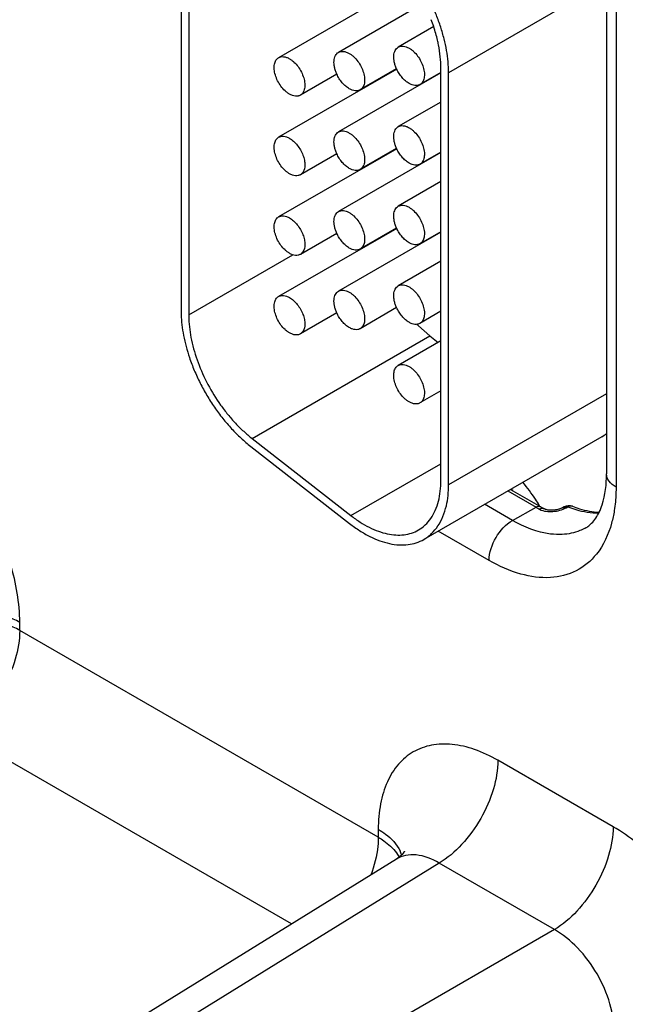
# Model space of a CAD drawing. Header units: inches. Extents: x 0 to 34, y 0 to 22.
# Tile 80 of 97: x 29.643 to 29.922, y 16.373 to 16.828. Entities that reach past the tile are written whole.
import ezdxf

# ---------------------------------------------------------------- set-up
doc = ezdxf.new("R2010")
doc.units = ezdxf.units.IN
doc.header["$LTSCALE"] = 1.87
doc.header["$MEASUREMENT"] = 0
doc.layers.get('0').update_dxf_attribs({"linetype": 'CONTINUOUS'})

msp = doc.modelspace()

# ---------------------------------------------------------------- linework, layer by layer
at = {"color": 7, "linetype": 'CONTINUOUS'}
for p, q in [((29.7172750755, 16.8651885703), (29.7172750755, 16.6935225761)), ((29.7208106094, 16.8631471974), (29.7208106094, 16.6914812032)), ((29.8234224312, 16.8454512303), (29.7623026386, 16.8101614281)), ((29.9130497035, 16.845024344), (29.8406652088, 16.803230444)), ((29.8293027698, 16.835371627), (29.7898798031, 16.8126093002)), ((29.9135108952, 16.8372250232), (29.9135108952, 16.6180027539)), ((29.9179042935, 16.8311009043), (29.9179042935, 16.611878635)), ((29.8337885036, 16.8244867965), (29.8174569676, 16.8150571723)), ((29.8167564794, 16.8048612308), (29.7623026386, 16.7734202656)), ((29.8371296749, 16.8031496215), (29.7898798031, 16.7758681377)), ((29.8166955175, 16.8049979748), (29.7998802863, 16.7952890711)), ((29.8371296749, 16.8033215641), (29.8274574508, 16.7977369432)), ((29.8371296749, 16.6150342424), (29.8371296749, 16.8052718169)), ((29.8406652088, 16.6129928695), (29.8406652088, 16.803230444)), ((29.7891183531, 16.8025501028), (29.7723031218, 16.792841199)), ((29.802834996, 16.7969950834), (29.802834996, 16.7968231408)), ((29.8371296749, 16.7896747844), (29.8174569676, 16.7783160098)), ((29.8167564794, 16.7681200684), (29.7623026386, 16.7366791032)), ((29.8166955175, 16.7682568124), (29.7998802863, 16.7585479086)), ((29.8371296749, 16.7665804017), (29.8274574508, 16.7609957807)), ((29.7891183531, 16.7658089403), (29.7723031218, 16.7561000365)), ((29.8371296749, 16.766408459), (29.7898798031, 16.7391269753)), ((29.802834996, 16.760253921), (29.802834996, 16.7600819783)), ((29.7734823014, 16.7572236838), (29.7723029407, 16.7561003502)), ((29.8371296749, 16.752933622), (29.8174569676, 16.7415748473)), ((29.8167564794, 16.7313789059), (29.7623026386, 16.6999379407)), ((29.8166955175, 16.7315156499), (29.7998802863, 16.7218067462)), ((29.7891183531, 16.7290677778), (29.7723031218, 16.7193588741)), ((29.8371296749, 16.7296672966), (29.7898798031, 16.7023858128)), ((29.8371296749, 16.7298392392), (29.8274574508, 16.7242546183)), ((29.7208106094, 16.6914812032), (29.7687849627, 16.7191809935)), ((29.7734823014, 16.7204825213), (29.7723029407, 16.7193591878)), ((29.8371296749, 16.7161924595), (29.8174569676, 16.7048336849)), ((29.8166955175, 16.6947744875), (29.7998802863, 16.6850655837)), ((29.7891183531, 16.6923266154), (29.7723031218, 16.6826177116)), ((29.8371296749, 16.6930980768), (29.8274574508, 16.6875134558)), ((29.8267240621, 16.6864314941), (29.8320509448, 16.6817688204)), ((29.7500265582, 16.6344089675), (29.8320509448, 16.6817688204)), ((29.7734823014, 16.6837413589), (29.7723029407, 16.6826180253)), ((29.8320509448, 16.6817688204), (29.8359158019, 16.678750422)), ((29.8371296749, 16.6794512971), (29.8174569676, 16.6680925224)), ((29.8371296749, 16.6563569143), (29.8274574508, 16.6507722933)), ((29.9135108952, 16.6550530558), (29.8406652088, 16.6129928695)), ((29.9113000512, 16.6351771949), (29.8292756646, 16.5878173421)), ((29.7494126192, 16.6307431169), (29.7950210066, 16.5951236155)), ((29.7500265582, 16.6344089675), (29.7956349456, 16.5987894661)), ((29.7956349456, 16.5987894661), (29.8371296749, 16.6227480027)), ((29.8679407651, 16.6101420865), (29.8809980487, 16.6026029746)), ((29.8692060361, 16.6108726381), (29.8831964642, 16.6027947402)), ((29.8701729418, 16.5965708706), (29.8573045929, 16.604000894)), ((29.8701729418, 16.5965708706), (29.8809980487, 16.6026029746)), ((29.8940045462, 16.6028467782), (29.893183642, 16.6024029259)), ((29.8948797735, 16.6023941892), (29.895700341, 16.6028385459)), ((29.8593812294, 16.5780946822), (29.835908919, 16.5916473)), ((29.6428764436, 16.5457925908), (29.6428764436, 16.5494764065)), ((29.8082460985, 16.4503102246), (29.6428764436, 16.5457925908)), ((29.7682609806, 16.4102700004), (29.615780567, 16.4983102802)), ((29.9165351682, 16.4551442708), (29.8633920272, 16.4858284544)), ((29.8082460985, 16.4539940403), (29.8082460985, 16.4503102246)), ((29.8166561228, 16.4401982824), (29.3114218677, 16.1277538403)), ((29.8166266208, 16.4431067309), (29.8179078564, 16.441077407)), ((29.8362961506, 16.4383461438), (29.3314080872, 16.1261157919)), ((29.8894392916, 16.4076619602), (29.8362961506, 16.4383461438)), ((29.8894392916, 16.4076619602), (29.3666123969, 16.1057892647))]:
    msp.add_line(p, q, dxfattribs=at)
for points in [[(29.8923650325, 16.6020264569), (29.8919609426, 16.6018778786), (29.8915132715, 16.6017352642), (29.8910338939, 16.6016050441), (29.890528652, 16.6014907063), (29.8900027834, 16.6013949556), (29.8894695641, 16.6013211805), (29.8889368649, 16.6012707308), (29.8884096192, 16.6012439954), (29.8878972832, 16.6012409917), (29.8874062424, 16.6012607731), (29.8869404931, 16.6013018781), (29.886505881, 16.6013621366), (29.8861055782, 16.6014390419), (29.8857433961, 16.6015294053), (29.8854252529, 16.6016285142), (29.8851533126, 16.6017315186), (29.884926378, 16.6018342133), (29.8848259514, 16.6018859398)], [(29.8931829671, 16.6024025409), (29.8930293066, 16.6023222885), (29.8927207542, 16.6021757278), (29.8923650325, 16.6020264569)], [(29.820341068, 16.443782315), (29.8203616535, 16.4438416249), (29.8204011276, 16.4439455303), (29.8203755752, 16.4438917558), (29.8202697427, 16.4436953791), (29.8200691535, 16.4433728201), (29.8197555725, 16.4429358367), (29.8193195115, 16.4424100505), (29.8187664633, 16.4418340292), (29.8180980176, 16.4412344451), (29.8173087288, 16.4406296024), (29.8166614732, 16.4402015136)]]:
    msp.add_lwpolyline(points, dxfattribs=at)
for centre, radius, start, end in [((29.7593517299, 16.8000388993), 0.0783604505, 18.1790104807, 20.664647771), ((29.8319386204, 16.8119180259), 0.0167433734, 204.4150900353, 204.9286328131), ((29.8319386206, 16.7751768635), 0.0167433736, 204.4150900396, 204.92863281), ((29.8319386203, 16.7384357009), 0.0167433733, 204.4150900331, 204.9286328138), ((29.872998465, 16.7417995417), 0.0704112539, 194.1270070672, 194.2518138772), ((29.7702236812, 16.6935283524), 0.0529486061, 180.0062505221, 182.0952843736), ((29.7691688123, 16.6914874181), 0.0483582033, 180.0073635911, 182.2964627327), ((29.8765240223, 16.7376049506), 0.0714055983, 225.0587710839, 225.5705957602), ((29.8761321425, 16.7372058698), 0.0708462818, 225.5709824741, 225.7813553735), ((29.9021002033, 16.6511088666), 0.0183971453, 300.0045663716, 308.3694484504), ((29.8174481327, 16.5660495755), 0.0688865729, 39.9611866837, 40.8318557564), ((29.817192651, 16.5649478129), 0.0758387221, 30.1643042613, 30.5752666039), ((29.9122629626, 16.6567357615), 0.0625128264, 239.9910029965, 241.7108186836), ((29.9142784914, 16.6566097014), 0.0621461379, 239.9904627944, 241.7102775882), ((29.8974850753, 16.6041654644), 0.0127685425, 298.8033913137, 308.1727904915), ((29.8047511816, 16.4375801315), 0.0149863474, 17.5578488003, 25.4743511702)]:
    msp.add_arc(centre, radius, start, end, dxfattribs=at)
for points, knots in [([(29.8406652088, 16.803230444), (29.8406652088, 16.8049053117), (29.8404983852, 16.8083408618), (29.839799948, 16.813565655), (29.8386511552, 16.8189333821), (29.8370683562, 16.8243792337), (29.8350686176, 16.8298398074), (29.8326773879, 16.8352521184), (29.8299205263, 16.8405510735), (29.826832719, 16.8456751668), (29.8234484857, 16.8505629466), (29.8198094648, 16.8551580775), (29.815956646, 16.8594048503), (29.8119374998, 16.863254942), (29.8077971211, 16.8666618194), (29.8035839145, 16.8695871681), (29.799347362, 16.8719931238), (29.7964552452, 16.8732723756), (29.7950210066, 16.8738084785)], [0, 0, 0, 0, 0.0568928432, 0.1166522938, 0.1788760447, 0.2431779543, 0.3091392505, 0.3762652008, 0.4440324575, 0.5119060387, 0.579350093, 0.6458405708, 0.7108718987, 0.7739758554, 0.834732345, 0.8928226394, 0.9479887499, 1, 1, 1, 1]), ([(29.8360040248, 16.8161410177), (29.8358669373, 16.8168323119), (29.8352614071, 16.8196462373), (29.8344787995, 16.8224214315), (29.8338009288, 16.8244863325)], [0, 0, 0, 0, 0.2448703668, 1, 1, 1, 1]), ([(29.7891153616, 16.8025493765), (29.7888792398, 16.8030695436), (29.7884677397, 16.8041138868), (29.7880346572, 16.8056958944), (29.7878076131, 16.8072265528), (29.7877934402, 16.808660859), (29.7879941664, 16.8099578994), (29.7884092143, 16.8110804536), (29.7890319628, 16.8119927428), (29.7895858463, 16.8124391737), (29.7898799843, 16.8126089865)], [0, 0, 0, 0, 0.156890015, 0.3076185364, 0.4495512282, 0.5807124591, 0.7001155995, 0.8080817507, 0.9067209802, 1, 1, 1, 1]), ([(29.7898799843, 16.8126089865), (29.7900439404, 16.8127036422), (29.790391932, 16.8128668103), (29.7911561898, 16.8130786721), (29.792227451, 16.8131072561), (29.7935681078, 16.8127818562), (29.7944414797, 16.8123671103), (29.7948800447, 16.8121138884)], [0, 0, 0, 0, 0.1081607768, 0.2183295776, 0.4512953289, 0.7106735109, 1, 1, 1, 1]), ([(29.7948800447, 16.8121138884), (29.7952388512, 16.811906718), (29.7959522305, 16.8114292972), (29.7973293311, 16.8102714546), (29.798896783, 16.8084878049), (29.8004097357, 16.806026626), (29.8014733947, 16.8033947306), (29.802001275, 16.8008072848), (29.8019536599, 16.7987685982), (29.8015769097, 16.7973700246), (29.8011561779, 16.7965005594), (29.800594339, 16.7957889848), (29.800126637, 16.7954317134), (29.7998801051, 16.7952893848)], [0, 0, 0, 0, 0.0623683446, 0.1288470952, 0.2704294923, 0.4175506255, 0.5618702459, 0.6955113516, 0.812749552, 0.8647060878, 0.9125263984, 0.9571486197, 1, 1, 1, 1]), ([(29.816692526, 16.8049972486), (29.8164564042, 16.8055174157), (29.8160449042, 16.8065617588), (29.8156118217, 16.8081437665), (29.8153847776, 16.8096744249), (29.8153706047, 16.8111087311), (29.8155713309, 16.8124057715), (29.8159863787, 16.8135283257), (29.8166091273, 16.8144406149), (29.8171630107, 16.8148870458), (29.8174571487, 16.8150568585)], [0, 0, 0, 0, 0.156890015, 0.3076185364, 0.4495512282, 0.5807124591, 0.7001155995, 0.8080817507, 0.9067209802, 1, 1, 1, 1]), ([(29.8174571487, 16.8150568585), (29.8176211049, 16.8151515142), (29.8179690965, 16.8153146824), (29.8187333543, 16.8155265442), (29.8198046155, 16.8155551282), (29.8211452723, 16.8152297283), (29.8220186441, 16.8148149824), (29.8224572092, 16.8145617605)], [0, 0, 0, 0, 0.1081607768, 0.2183295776, 0.4512953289, 0.7106735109, 1, 1, 1, 1]), ([(29.8224572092, 16.8145617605), (29.8228160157, 16.8143545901), (29.823529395, 16.8138771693), (29.8249064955, 16.8127193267), (29.8264739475, 16.810935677), (29.8279869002, 16.8084744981), (29.8290505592, 16.8058426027), (29.8295784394, 16.8032551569), (29.8295308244, 16.8012164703), (29.8291540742, 16.7998178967), (29.8287333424, 16.7989484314), (29.8281715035, 16.7982368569), (29.8277038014, 16.7978795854), (29.8274572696, 16.7977372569)], [0, 0, 0, 0, 0.0623683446, 0.1288470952, 0.2704294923, 0.4175506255, 0.5618702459, 0.6955113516, 0.812749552, 0.8647060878, 0.9125263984, 0.9571486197, 1, 1, 1, 1]), ([(29.8371296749, 16.8052718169), (29.8371296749, 16.8070450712), (29.8369242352, 16.810693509), (29.8363684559, 16.8143032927), (29.8360040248, 16.8161410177)], [0, 0, 0, 0, 0.486254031, 1, 1, 1, 1]), ([(29.7673028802, 16.7933366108), (29.7669440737, 16.7935437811), (29.7662306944, 16.7940212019), (29.7648535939, 16.7951790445), (29.7632861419, 16.7969626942), (29.7617731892, 16.7994238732), (29.7607095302, 16.8020557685), (29.76018165, 16.8046432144), (29.760229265, 16.806681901), (29.7606060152, 16.8080804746), (29.761026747, 16.8089499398), (29.7615885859, 16.8096615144), (29.762056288, 16.8100187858), (29.7623028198, 16.8101611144)], [0, 0, 0, 0, 0.0623683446, 0.1288470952, 0.2704294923, 0.4175506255, 0.5618702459, 0.6955113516, 0.812749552, 0.8647060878, 0.9125263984, 0.9571486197, 1, 1, 1, 1]), ([(29.7623028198, 16.8101611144), (29.7624667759, 16.8102557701), (29.7628147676, 16.8104189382), (29.7635790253, 16.8106308), (29.7646502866, 16.810659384), (29.7659909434, 16.8103339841), (29.7668643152, 16.8099192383), (29.7673028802, 16.8096660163)], [0, 0, 0, 0, 0.1081607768, 0.2183295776, 0.4512953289, 0.7106735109, 1, 1, 1, 1]), ([(29.7673028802, 16.8096660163), (29.7676616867, 16.8094588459), (29.768375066, 16.8089814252), (29.7697521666, 16.8078235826), (29.7713196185, 16.8060399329), (29.7728325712, 16.8035787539), (29.7738962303, 16.8009468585), (29.7744241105, 16.7983594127), (29.7743764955, 16.7963207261), (29.7739997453, 16.7949221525), (29.7735790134, 16.7940526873), (29.7730171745, 16.7933411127), (29.7725494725, 16.7929838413), (29.7723029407, 16.7928415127)], [0, 0, 0, 0, 0.0623683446, 0.1288470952, 0.2704294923, 0.4175506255, 0.5618702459, 0.6955113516, 0.812749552, 0.8647060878, 0.9125263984, 0.9571486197, 1, 1, 1, 1]), ([(29.8224572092, 16.7982323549), (29.8218748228, 16.7985686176), (29.8207308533, 16.799401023), (29.8191961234, 16.8009526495), (29.8178340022, 16.8027923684), (29.8170837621, 16.8041539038), (29.8167551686, 16.8048608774)], [0, 0, 0, 0, 0.2276126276, 0.4757010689, 0.7361337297, 1, 1, 1, 1]), ([(29.7948800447, 16.7957844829), (29.7942878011, 16.7961264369), (29.7931252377, 16.7969753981), (29.7915698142, 16.7985599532), (29.7901950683, 16.8004385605), (29.7894426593, 16.8018283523), (29.7891153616, 16.8025493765)], [0, 0, 0, 0, 0.2276215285, 0.4759035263, 0.7364455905, 1, 1, 1, 1]), ([(29.7998801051, 16.7952893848), (29.799716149, 16.7951947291), (29.7993681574, 16.7950315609), (29.7986038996, 16.7948196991), (29.7975326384, 16.7947911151), (29.7961919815, 16.795116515), (29.7953186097, 16.7955312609), (29.7948800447, 16.7957844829)], [0, 0, 0, 0, 0.1081607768, 0.2183295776, 0.4512953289, 0.7106735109, 1, 1, 1, 1]), ([(29.8274572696, 16.7977372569), (29.8272933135, 16.7976426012), (29.8269453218, 16.797479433), (29.8261810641, 16.7972675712), (29.8251098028, 16.7972389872), (29.823769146, 16.7975643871), (29.8228957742, 16.797979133), (29.8224572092, 16.7982323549)], [0, 0, 0, 0, 0.1081607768, 0.2183295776, 0.4512953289, 0.7106735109, 1, 1, 1, 1]), ([(29.7723029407, 16.7928415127), (29.7721389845, 16.792746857), (29.7717909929, 16.7925836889), (29.7710267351, 16.792371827), (29.7699554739, 16.792343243), (29.7686148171, 16.7926686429), (29.7677414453, 16.7930833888), (29.7673028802, 16.7933366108)], [0, 0, 0, 0, 0.1081607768, 0.2183295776, 0.4512953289, 0.7106735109, 1, 1, 1, 1]), ([(29.7891153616, 16.765808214), (29.7888792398, 16.7663283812), (29.7884677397, 16.7673727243), (29.7880346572, 16.7689547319), (29.7878076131, 16.7704853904), (29.7877934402, 16.7719196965), (29.7879941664, 16.773216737), (29.7884092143, 16.7743392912), (29.7890319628, 16.7752515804), (29.7895858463, 16.7756980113), (29.7898799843, 16.775867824)], [0, 0, 0, 0, 0.156890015, 0.3076185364, 0.4495512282, 0.5807124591, 0.7001155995, 0.8080817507, 0.9067209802, 1, 1, 1, 1]), ([(29.7898799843, 16.775867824), (29.7900439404, 16.7759624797), (29.790391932, 16.7761256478), (29.7911561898, 16.7763375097), (29.792227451, 16.7763660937), (29.7935681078, 16.7760406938), (29.7944414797, 16.7756259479), (29.7948800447, 16.7753727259)], [0, 0, 0, 0, 0.1081607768, 0.2183295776, 0.4512953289, 0.7106735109, 1, 1, 1, 1]), ([(29.816692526, 16.7682560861), (29.8164564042, 16.7687762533), (29.8160449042, 16.7698205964), (29.8156118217, 16.771402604), (29.8153847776, 16.7729332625), (29.8153706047, 16.7743675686), (29.8155713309, 16.7756646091), (29.8159863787, 16.7767871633), (29.8166091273, 16.7776994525), (29.8171630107, 16.7781458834), (29.8174571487, 16.7783156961)], [0, 0, 0, 0, 0.156890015, 0.3076185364, 0.4495512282, 0.5807124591, 0.7001155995, 0.8080817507, 0.9067209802, 1, 1, 1, 1]), ([(29.8174571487, 16.7783156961), (29.8176211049, 16.7784103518), (29.8179690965, 16.7785735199), (29.8187333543, 16.7787853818), (29.8198046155, 16.7788139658), (29.8211452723, 16.7784885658), (29.8220186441, 16.77807382), (29.8224572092, 16.777820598)], [0, 0, 0, 0, 0.1081607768, 0.2183295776, 0.4512953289, 0.7106735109, 1, 1, 1, 1]), ([(29.8224572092, 16.777820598), (29.8228160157, 16.7776134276), (29.823529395, 16.7771360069), (29.8249064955, 16.7759781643), (29.8264739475, 16.7741945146), (29.8279869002, 16.7717333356), (29.8290505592, 16.7691014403), (29.8295784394, 16.7665139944), (29.8295308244, 16.7644753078), (29.8291540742, 16.7630767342), (29.8287333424, 16.762207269), (29.8281715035, 16.7614956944), (29.8277038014, 16.761138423), (29.8274572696, 16.7609960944)], [0, 0, 0, 0, 0.0623683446, 0.1288470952, 0.2704294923, 0.4175506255, 0.5618702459, 0.6955113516, 0.812749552, 0.8647060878, 0.9125263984, 0.9571486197, 1, 1, 1, 1]), ([(29.7673028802, 16.7565954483), (29.7669440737, 16.7568026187), (29.7662306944, 16.7572800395), (29.7648535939, 16.7584378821), (29.7632861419, 16.7602215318), (29.7617731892, 16.7626827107), (29.7607095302, 16.7653146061), (29.76018165, 16.7679020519), (29.760229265, 16.7699407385), (29.7606060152, 16.7713393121), (29.761026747, 16.7722087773), (29.7615885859, 16.7729203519), (29.762056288, 16.7732776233), (29.7623028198, 16.7734199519)], [0, 0, 0, 0, 0.0623683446, 0.1288470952, 0.2704294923, 0.4175506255, 0.5618702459, 0.6955113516, 0.812749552, 0.8647060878, 0.9125263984, 0.9571486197, 1, 1, 1, 1]), ([(29.7623028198, 16.7734199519), (29.7624667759, 16.7735146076), (29.7628147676, 16.7736777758), (29.7635790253, 16.7738896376), (29.7646502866, 16.7739182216), (29.7659909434, 16.7735928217), (29.7668643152, 16.7731780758), (29.7673028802, 16.7729248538)], [0, 0, 0, 0, 0.1081607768, 0.2183295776, 0.4512953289, 0.7106735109, 1, 1, 1, 1]), ([(29.7673028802, 16.7729248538), (29.7676256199, 16.772738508), (29.7682681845, 16.772314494), (29.7695173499, 16.7712975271), (29.7709648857, 16.7697395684), (29.772418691, 16.7675770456), (29.7731730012, 16.7659816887), (29.7734823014, 16.7651607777)], [0, 0, 0, 0, 0.1107501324, 0.2282438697, 0.4780936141, 0.7393022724, 1, 1, 1, 1]), ([(29.7948800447, 16.7753727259), (29.7952388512, 16.7751655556), (29.7959522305, 16.7746881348), (29.7973293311, 16.7735302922), (29.798896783, 16.7717466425), (29.8004097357, 16.7692854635), (29.8014733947, 16.7666535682), (29.802001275, 16.7640661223), (29.8019536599, 16.7620274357), (29.8015769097, 16.7606288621), (29.8011561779, 16.7597593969), (29.800594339, 16.7590478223), (29.800126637, 16.7586905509), (29.7998801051, 16.7585482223)], [0, 0, 0, 0, 0.0623683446, 0.1288470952, 0.2704294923, 0.4175506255, 0.5618702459, 0.6955113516, 0.812749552, 0.8647060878, 0.9125263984, 0.9571486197, 1, 1, 1, 1]), ([(29.8224572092, 16.7614911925), (29.8218748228, 16.7618274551), (29.8207308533, 16.7626598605), (29.8191961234, 16.7642114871), (29.8178340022, 16.766051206), (29.8170837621, 16.7674127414), (29.8167551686, 16.768119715)], [0, 0, 0, 0, 0.2276126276, 0.4757010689, 0.7361337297, 1, 1, 1, 1]), ([(29.7734823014, 16.7651607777), (29.7737639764, 16.7644131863), (29.7740987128, 16.7632807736), (29.7743322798, 16.7617638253), (29.7744423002, 16.7598553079), (29.7741420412, 16.7582128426), (29.7734823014, 16.7572236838)], [0, 0, 0, 0, 0.2937545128, 0.4319416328, 0.5628081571, 1, 1, 1, 1]), ([(29.7948800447, 16.7590433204), (29.7942878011, 16.7593852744), (29.7931252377, 16.7602342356), (29.7915698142, 16.7618187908), (29.7901950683, 16.7636973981), (29.7894426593, 16.7650871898), (29.7891153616, 16.765808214)], [0, 0, 0, 0, 0.2276215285, 0.4759035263, 0.7364455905, 1, 1, 1, 1]), ([(29.7998801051, 16.7585482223), (29.799716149, 16.7584535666), (29.7993681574, 16.7582903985), (29.7986038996, 16.7580785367), (29.7975326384, 16.7580499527), (29.7961919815, 16.7583753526), (29.7953186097, 16.7587900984), (29.7948800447, 16.7590433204)], [0, 0, 0, 0, 0.1081607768, 0.2183295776, 0.4512953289, 0.7106735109, 1, 1, 1, 1]), ([(29.8274572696, 16.7609960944), (29.8272933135, 16.7609014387), (29.8269453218, 16.7607382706), (29.8261810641, 16.7605264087), (29.8251098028, 16.7604978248), (29.823769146, 16.7608232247), (29.8228957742, 16.7612379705), (29.8224572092, 16.7614911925)], [0, 0, 0, 0, 0.1081607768, 0.2183295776, 0.4512953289, 0.7106735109, 1, 1, 1, 1]), ([(29.7723029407, 16.7561003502), (29.7721389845, 16.7560056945), (29.7717909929, 16.7558425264), (29.7710267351, 16.7556306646), (29.7699554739, 16.7556020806), (29.7686148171, 16.7559274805), (29.7677414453, 16.7563422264), (29.7673028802, 16.7565954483)], [0, 0, 0, 0, 0.1081607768, 0.2183295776, 0.4512953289, 0.7106735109, 1, 1, 1, 1]), ([(29.7898799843, 16.7391266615), (29.7900439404, 16.7392213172), (29.790391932, 16.7393844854), (29.7911561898, 16.7395963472), (29.792227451, 16.7396249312), (29.7935681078, 16.7392995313), (29.7944414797, 16.7388847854), (29.7948800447, 16.7386315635)], [0, 0, 0, 0, 0.1081607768, 0.2183295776, 0.4512953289, 0.7106735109, 1, 1, 1, 1]), ([(29.816692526, 16.7315149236), (29.8164564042, 16.7320350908), (29.8160449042, 16.7330794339), (29.8156118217, 16.7346614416), (29.8153847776, 16.7361921), (29.8153706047, 16.7376264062), (29.8155713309, 16.7389234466), (29.8159863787, 16.7400460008), (29.8166091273, 16.74095829), (29.8171630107, 16.7414047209), (29.8174571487, 16.7415745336)], [0, 0, 0, 0, 0.156890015, 0.3076185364, 0.4495512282, 0.5807124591, 0.7001155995, 0.8080817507, 0.9067209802, 1, 1, 1, 1]), ([(29.8174571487, 16.7415745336), (29.8176211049, 16.7416691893), (29.8179690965, 16.7418323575), (29.8187333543, 16.7420442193), (29.8198046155, 16.7420728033), (29.8211452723, 16.7417474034), (29.8220186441, 16.7413326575), (29.8224572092, 16.7410794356)], [0, 0, 0, 0, 0.1081607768, 0.2183295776, 0.4512953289, 0.7106735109, 1, 1, 1, 1]), ([(29.8224572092, 16.7410794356), (29.8228160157, 16.7408722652), (29.823529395, 16.7403948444), (29.8249064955, 16.7392370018), (29.8264739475, 16.7374533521), (29.8279869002, 16.7349921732), (29.8290505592, 16.7323602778), (29.8295784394, 16.7297728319), (29.8295308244, 16.7277341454), (29.8291540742, 16.7263355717), (29.8287333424, 16.7254661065), (29.8281715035, 16.724754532), (29.8277038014, 16.7243972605), (29.8274572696, 16.724254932)], [0, 0, 0, 0, 0.0623683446, 0.1288470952, 0.2704294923, 0.4175506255, 0.5618702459, 0.6955113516, 0.812749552, 0.8647060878, 0.9125263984, 0.9571486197, 1, 1, 1, 1]), ([(29.7673028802, 16.7198542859), (29.7669440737, 16.7200614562), (29.7662306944, 16.720538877), (29.7648535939, 16.7216967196), (29.7632861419, 16.7234803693), (29.7617731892, 16.7259415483), (29.7607095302, 16.7285734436), (29.76018165, 16.7311608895), (29.760229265, 16.7331995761), (29.7606060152, 16.7345981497), (29.761026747, 16.7354676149), (29.7615885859, 16.7361791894), (29.762056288, 16.7365364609), (29.7623028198, 16.7366787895)], [0, 0, 0, 0, 0.0623683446, 0.1288470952, 0.2704294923, 0.4175506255, 0.5618702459, 0.6955113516, 0.812749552, 0.8647060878, 0.9125263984, 0.9571486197, 1, 1, 1, 1]), ([(29.7623028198, 16.7366787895), (29.7624667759, 16.7367734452), (29.7628147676, 16.7369366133), (29.7635790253, 16.7371484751), (29.7646502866, 16.7371770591), (29.7659909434, 16.7368516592), (29.7668643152, 16.7364369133), (29.7673028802, 16.7361836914)], [0, 0, 0, 0, 0.1081607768, 0.2183295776, 0.4512953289, 0.7106735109, 1, 1, 1, 1]), ([(29.7673028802, 16.7361836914), (29.7676256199, 16.7359973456), (29.7682681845, 16.7355733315), (29.7695173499, 16.7345563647), (29.7709648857, 16.7329984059), (29.772418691, 16.7308358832), (29.7731730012, 16.7292405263), (29.7734823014, 16.7284196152)], [0, 0, 0, 0, 0.1107501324, 0.2282438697, 0.4780936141, 0.7393022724, 1, 1, 1, 1]), ([(29.7891153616, 16.7290670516), (29.7888792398, 16.7295872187), (29.7884677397, 16.7306315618), (29.7880346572, 16.7322135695), (29.7878076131, 16.7337442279), (29.7877934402, 16.7351785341), (29.7879941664, 16.7364755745), (29.7884092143, 16.7375981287), (29.7890319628, 16.7385104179), (29.7895858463, 16.7389568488), (29.7898799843, 16.7391266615)], [0, 0, 0, 0, 0.156890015, 0.3076185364, 0.4495512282, 0.5807124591, 0.7001155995, 0.8080817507, 0.9067209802, 1, 1, 1, 1]), ([(29.7948800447, 16.7386315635), (29.7952388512, 16.7384243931), (29.7959522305, 16.7379469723), (29.7973293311, 16.7367891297), (29.798896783, 16.73500548), (29.8004097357, 16.7325443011), (29.8014733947, 16.7299124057), (29.802001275, 16.7273249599), (29.8019536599, 16.7252862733), (29.8015769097, 16.7238876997), (29.8011561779, 16.7230182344), (29.800594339, 16.7223066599), (29.800126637, 16.7219493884), (29.7998801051, 16.7218070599)], [0, 0, 0, 0, 0.0623683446, 0.1288470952, 0.2704294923, 0.4175506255, 0.5618702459, 0.6955113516, 0.812749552, 0.8647060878, 0.9125263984, 0.9571486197, 1, 1, 1, 1]), ([(29.8224572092, 16.72475003), (29.8218748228, 16.7250862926), (29.8207308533, 16.7259186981), (29.8191961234, 16.7274703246), (29.8178340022, 16.7293100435), (29.8170837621, 16.7306715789), (29.8167551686, 16.7313785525)], [0, 0, 0, 0, 0.2276126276, 0.4757010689, 0.7361337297, 1, 1, 1, 1]), ([(29.7734823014, 16.7284196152), (29.7737639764, 16.7276720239), (29.7740987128, 16.7265396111), (29.7743322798, 16.7250226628), (29.7744423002, 16.7231141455), (29.7741420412, 16.7214716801), (29.7734823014, 16.7204825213)], [0, 0, 0, 0, 0.2937545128, 0.4319416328, 0.5628081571, 1, 1, 1, 1]), ([(29.7948800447, 16.7223021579), (29.7942878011, 16.7226441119), (29.7931252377, 16.7234930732), (29.7915698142, 16.7250776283), (29.7901950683, 16.7269562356), (29.7894426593, 16.7283460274), (29.7891153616, 16.7290670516)], [0, 0, 0, 0, 0.2276215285, 0.4759035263, 0.7364455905, 1, 1, 1, 1]), ([(29.7998801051, 16.7218070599), (29.799716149, 16.7217124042), (29.7993681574, 16.721549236), (29.7986038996, 16.7213373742), (29.7975326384, 16.7213087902), (29.7961919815, 16.7216341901), (29.7953186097, 16.722048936), (29.7948800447, 16.7223021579)], [0, 0, 0, 0, 0.1081607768, 0.2183295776, 0.4512953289, 0.7106735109, 1, 1, 1, 1]), ([(29.8274572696, 16.724254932), (29.8272933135, 16.7241602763), (29.8269453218, 16.7239971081), (29.8261810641, 16.7237852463), (29.8251098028, 16.7237566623), (29.823769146, 16.7240820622), (29.8228957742, 16.7244968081), (29.8224572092, 16.72475003)], [0, 0, 0, 0, 0.1081607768, 0.2183295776, 0.4512953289, 0.7106735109, 1, 1, 1, 1]), ([(29.7723029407, 16.7193591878), (29.7721389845, 16.7192645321), (29.7717909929, 16.7191013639), (29.7710267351, 16.7188895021), (29.7699554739, 16.7188609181), (29.7686148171, 16.719186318), (29.7677414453, 16.7196010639), (29.7673028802, 16.7198542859)], [0, 0, 0, 0, 0.1081607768, 0.2183295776, 0.4512953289, 0.7106735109, 1, 1, 1, 1]), ([(29.816692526, 16.6947737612), (29.8164564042, 16.6952939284), (29.8160449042, 16.6963382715), (29.8156118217, 16.6979202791), (29.8153847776, 16.6994509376), (29.8153706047, 16.7008852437), (29.8155713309, 16.7021822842), (29.8159863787, 16.7033048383), (29.8166091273, 16.7042171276), (29.8171630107, 16.7046635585), (29.8174571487, 16.7048333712)], [0, 0, 0, 0, 0.156890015, 0.3076185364, 0.4495512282, 0.5807124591, 0.7001155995, 0.8080817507, 0.9067209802, 1, 1, 1, 1]), ([(29.8174571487, 16.7048333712), (29.8176211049, 16.7049280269), (29.8179690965, 16.705091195), (29.8187333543, 16.7053030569), (29.8198046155, 16.7053316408), (29.8211452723, 16.7050062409), (29.8220186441, 16.7045914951), (29.8224572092, 16.7043382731)], [0, 0, 0, 0, 0.1081607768, 0.2183295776, 0.4512953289, 0.7106735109, 1, 1, 1, 1]), ([(29.8224572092, 16.7043382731), (29.8228160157, 16.7041311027), (29.823529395, 16.703653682), (29.8249064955, 16.7024958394), (29.8264739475, 16.7007121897), (29.8279869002, 16.6982510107), (29.8290505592, 16.6956191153), (29.8295784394, 16.6930316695), (29.8295308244, 16.6909929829), (29.8291540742, 16.6895944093), (29.8287333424, 16.6887249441), (29.8281715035, 16.6880133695), (29.8277038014, 16.6876560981), (29.8274572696, 16.6875137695)], [0, 0, 0, 0, 0.0623683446, 0.1288470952, 0.2704294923, 0.4175506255, 0.5618702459, 0.6955113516, 0.812749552, 0.8647060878, 0.9125263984, 0.9571486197, 1, 1, 1, 1]), ([(29.7673028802, 16.6831131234), (29.7669440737, 16.6833202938), (29.7662306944, 16.6837977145), (29.7648535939, 16.6849555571), (29.7632861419, 16.6867392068), (29.7617731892, 16.6892003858), (29.7607095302, 16.6918322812), (29.76018165, 16.694419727), (29.760229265, 16.6964584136), (29.7606060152, 16.6978569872), (29.761026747, 16.6987264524), (29.7615885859, 16.699438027), (29.762056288, 16.6997952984), (29.7623028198, 16.699937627)], [0, 0, 0, 0, 0.0623683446, 0.1288470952, 0.2704294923, 0.4175506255, 0.5618702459, 0.6955113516, 0.812749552, 0.8647060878, 0.9125263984, 0.9571486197, 1, 1, 1, 1]), ([(29.7623028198, 16.699937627), (29.7624667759, 16.7000322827), (29.7628147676, 16.7001954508), (29.7635790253, 16.7004073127), (29.7646502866, 16.7004358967), (29.7659909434, 16.7001104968), (29.7668643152, 16.6996957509), (29.7673028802, 16.6994425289)], [0, 0, 0, 0, 0.1081607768, 0.2183295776, 0.4512953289, 0.7106735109, 1, 1, 1, 1]), ([(29.7673028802, 16.6994425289), (29.7676256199, 16.6992561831), (29.7682681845, 16.6988321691), (29.7695173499, 16.6978152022), (29.7709648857, 16.6962572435), (29.772418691, 16.6940947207), (29.7731730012, 16.6924993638), (29.7734823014, 16.6916784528)], [0, 0, 0, 0, 0.1107501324, 0.2282438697, 0.4780936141, 0.7393022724, 1, 1, 1, 1]), ([(29.7891153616, 16.6923258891), (29.7888792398, 16.6928460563), (29.7884677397, 16.6938903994), (29.7880346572, 16.695472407), (29.7878076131, 16.6970030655), (29.7877934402, 16.6984373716), (29.7879941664, 16.6997344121), (29.7884092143, 16.7008569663), (29.7890319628, 16.7017692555), (29.7895858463, 16.7022156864), (29.7898799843, 16.7023854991)], [0, 0, 0, 0, 0.156890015, 0.3076185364, 0.4495512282, 0.5807124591, 0.7001155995, 0.8080817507, 0.9067209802, 1, 1, 1, 1]), ([(29.7898799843, 16.7023854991), (29.7900439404, 16.7024801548), (29.790391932, 16.7026433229), (29.7911561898, 16.7028551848), (29.792227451, 16.7028837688), (29.7935681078, 16.7025583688), (29.7944414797, 16.702143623), (29.7948800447, 16.701890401)], [0, 0, 0, 0, 0.1081607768, 0.2183295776, 0.4512953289, 0.7106735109, 1, 1, 1, 1]), ([(29.7948800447, 16.701890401), (29.7952388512, 16.7016832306), (29.7959522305, 16.7012058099), (29.7973293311, 16.7000479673), (29.798896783, 16.6982643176), (29.8004097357, 16.6958031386), (29.8014733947, 16.6931712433), (29.802001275, 16.6905837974), (29.8019536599, 16.6885451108), (29.8015769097, 16.6871465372), (29.8011561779, 16.686277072), (29.800594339, 16.6855654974), (29.800126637, 16.685208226), (29.7998801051, 16.6850658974)], [0, 0, 0, 0, 0.0623683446, 0.1288470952, 0.2704294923, 0.4175506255, 0.5618702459, 0.6955113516, 0.812749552, 0.8647060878, 0.9125263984, 0.9571486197, 1, 1, 1, 1]), ([(29.8224572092, 16.6880088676), (29.8218649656, 16.6883508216), (29.8207024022, 16.6891997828), (29.8191469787, 16.6907843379), (29.8177722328, 16.6926629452), (29.8170198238, 16.694052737), (29.816692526, 16.6947737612)], [0, 0, 0, 0, 0.2276215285, 0.4759035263, 0.7364455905, 1, 1, 1, 1]), ([(29.7173104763, 16.691592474), (29.7173682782, 16.6899987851), (29.717627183, 16.6867447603), (29.7184026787, 16.6818148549), (29.7195693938, 16.6767752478), (29.720585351, 16.6734192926), (29.7211533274, 16.6717351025)], [0, 0, 0, 0, 0.2357812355, 0.4820072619, 0.7372144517, 1, 1, 1, 1]), ([(29.7208494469, 16.6895496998), (29.7209136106, 16.6879347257), (29.7212028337, 16.6846325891), (29.7223788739, 16.6778505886), (29.7238868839, 16.6727833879), (29.7251287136, 16.6694378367)], [0, 0, 0, 0, 0.2349908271, 0.4811523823, 1, 1, 1, 1]), ([(29.7734823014, 16.6916784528), (29.7737639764, 16.6909308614), (29.7740987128, 16.6897984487), (29.7743322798, 16.6882815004), (29.7744423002, 16.686372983), (29.7741420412, 16.6847305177), (29.7734823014, 16.6837413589)], [0, 0, 0, 0, 0.2937545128, 0.4319416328, 0.5628081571, 1, 1, 1, 1]), ([(29.7948800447, 16.6855609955), (29.7942878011, 16.6859029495), (29.7931252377, 16.6867519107), (29.7915698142, 16.6883364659), (29.7901950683, 16.6902150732), (29.7894426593, 16.6916048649), (29.7891153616, 16.6923258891)], [0, 0, 0, 0, 0.2276215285, 0.4759035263, 0.7364455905, 1, 1, 1, 1]), ([(29.7998801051, 16.6850658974), (29.799716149, 16.6849712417), (29.7993681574, 16.6848080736), (29.7986038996, 16.6845962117), (29.7975326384, 16.6845676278), (29.7961919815, 16.6848930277), (29.7953186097, 16.6853077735), (29.7948800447, 16.6855609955)], [0, 0, 0, 0, 0.1081607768, 0.2183295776, 0.4512953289, 0.7106735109, 1, 1, 1, 1]), ([(29.8274572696, 16.6875137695), (29.8272933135, 16.6874191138), (29.8269453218, 16.6872559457), (29.8261810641, 16.6870440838), (29.8251098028, 16.6870154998), (29.823769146, 16.6873408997), (29.8228957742, 16.6877556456), (29.8224572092, 16.6880088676)], [0, 0, 0, 0, 0.1081607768, 0.2183295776, 0.4512953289, 0.7106735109, 1, 1, 1, 1]), ([(29.7723029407, 16.6826180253), (29.7721389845, 16.6825233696), (29.7717909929, 16.6823602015), (29.7710267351, 16.6821483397), (29.7699554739, 16.6821197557), (29.7686148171, 16.6824451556), (29.7677414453, 16.6828599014), (29.7673028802, 16.6831131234)], [0, 0, 0, 0, 0.1081607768, 0.2183295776, 0.4512953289, 0.7106735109, 1, 1, 1, 1]), ([(29.7211533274, 16.6717351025), (29.7218282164, 16.6697338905), (29.7233405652, 16.6657461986), (29.7260351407, 16.6599072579), (29.7291482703, 16.6542231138), (29.7326335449, 16.648771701), (29.736445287, 16.6436290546), (29.7405303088, 16.6388642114), (29.7448324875, 16.6345471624), (29.7478705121, 16.6319474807), (29.7494126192, 16.6307431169)], [0, 0, 0, 0, 0.1255994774, 0.2533765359, 0.3821522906, 0.510717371, 0.6378746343, 0.762534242, 0.8836346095, 1, 1, 1, 1]), ([(29.7251287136, 16.6694378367), (29.7264133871, 16.6659768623), (29.7294764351, 16.6591939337), (29.7343455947, 16.6512914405), (29.7388081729, 16.6454270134), (29.7423576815, 16.6413661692), (29.7460792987, 16.6376763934), (29.748698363, 16.6354462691), (29.7500265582, 16.6344089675)], [0, 0, 0, 0, 0.2547434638, 0.5118534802, 0.6386706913, 0.7629290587, 0.8837101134, 1, 1, 1, 1]), ([(29.8224572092, 16.6512677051), (29.8220984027, 16.6514748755), (29.8213850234, 16.6519522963), (29.8200079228, 16.6531101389), (29.8184404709, 16.6548937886), (29.8169275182, 16.6573549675), (29.8158638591, 16.6599868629), (29.8153359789, 16.6625743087), (29.8153835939, 16.6646129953), (29.8157603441, 16.6660115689), (29.816181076, 16.6668810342), (29.8167429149, 16.6675926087), (29.8172106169, 16.6679498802), (29.8174571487, 16.6680922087)], [0, 0, 0, 0, 0.0623683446, 0.1288470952, 0.2704294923, 0.4175506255, 0.5618702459, 0.6955113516, 0.812749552, 0.8647060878, 0.9125263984, 0.9571486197, 1, 1, 1, 1]), ([(29.8174571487, 16.6680922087), (29.8176211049, 16.6681868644), (29.8179690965, 16.6683500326), (29.8187333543, 16.6685618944), (29.8198046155, 16.6685904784), (29.8211452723, 16.6682650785), (29.8220186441, 16.6678503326), (29.8224572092, 16.6675971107)], [0, 0, 0, 0, 0.1081607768, 0.2183295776, 0.4512953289, 0.7106735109, 1, 1, 1, 1]), ([(29.8224572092, 16.6675971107), (29.8228160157, 16.6673899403), (29.823529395, 16.6669125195), (29.8249064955, 16.6657546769), (29.8264739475, 16.6639710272), (29.8279869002, 16.6615098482), (29.8290505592, 16.6588779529), (29.8295784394, 16.656290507), (29.8295308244, 16.6542518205), (29.8291540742, 16.6528532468), (29.8287333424, 16.6519837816), (29.8281715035, 16.6512722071), (29.8277038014, 16.6509149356), (29.8274572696, 16.6507726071)], [0, 0, 0, 0, 0.0623683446, 0.1288470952, 0.2704294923, 0.4175506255, 0.5618702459, 0.6955113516, 0.812749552, 0.8647060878, 0.9125263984, 0.9571486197, 1, 1, 1, 1]), ([(29.8274572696, 16.6507726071), (29.8272933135, 16.6506779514), (29.8269453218, 16.6505147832), (29.8261810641, 16.6503029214), (29.8251098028, 16.6502743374), (29.823769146, 16.6505997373), (29.8228957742, 16.6510144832), (29.8224572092, 16.6512677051)], [0, 0, 0, 0, 0.1081607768, 0.2183295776, 0.4512953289, 0.7106735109, 1, 1, 1, 1]), ([(29.6428764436, 16.5494764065), (29.6428764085, 16.5585156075), (29.6394863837, 16.5775808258), (29.6276687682, 16.6043725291), (29.610374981, 16.6280027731), (29.5955591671, 16.6404723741), (29.5877305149, 16.6449919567)], [0, 0, 0, 0, 0.2372094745, 0.4999933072, 0.7627799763, 1, 1, 1, 1]), ([(29.9101264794, 16.6003366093), (29.9106653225, 16.6014544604), (29.9128706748, 16.6070795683), (29.9135108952, 16.6132195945), (29.9135108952, 16.6180027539)], [0, 0, 0, 0, 0.2059965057, 1, 1, 1, 1]), ([(29.9179042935, 16.611878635), (29.9166636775, 16.6125949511), (29.9145321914, 16.614227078), (29.9135110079, 16.6168343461), (29.9135108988, 16.6180027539)], [0, 0, 0, 0, 0.550780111, 1, 1, 1, 1]), ([(29.8359960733, 16.6054340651), (29.8363858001, 16.6069428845), (29.8369583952, 16.6101319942), (29.8371296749, 16.6133639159), (29.8371296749, 16.6150342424)], [0, 0, 0, 0, 0.4826574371, 1, 1, 1, 1]), ([(29.839637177, 16.6033295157), (29.8399897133, 16.6048614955), (29.84050785, 16.6080734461), (29.8406652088, 16.6113204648), (29.8406652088, 16.6129928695)], [0, 0, 0, 0, 0.4845295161, 1, 1, 1, 1]), ([(29.8824868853, 16.6035246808), (29.8819259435, 16.604474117), (29.8796259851, 16.6081802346), (29.8770032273, 16.611687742), (29.8748724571, 16.6141532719)], [0, 0, 0, 0, 0.2528432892, 1, 1, 1, 1]), ([(29.9179042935, 16.611878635), (29.9179042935, 16.6109453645), (29.9178392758, 16.6073340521), (29.9175077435, 16.60372518), (29.9170843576, 16.6010802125)], [0, 0, 0, 0, 0.2583869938, 1, 1, 1, 1]), ([(29.8267755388, 16.5921474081), (29.8278867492, 16.5927889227), (29.8300012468, 16.5943643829), (29.8326237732, 16.5974454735), (29.8346798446, 16.60118911), (29.8356177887, 16.6039695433), (29.8359960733, 16.6054340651)], [0, 0, 0, 0, 0.2320636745, 0.4720028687, 0.7264293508, 1, 1, 1, 1]), ([(29.829275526, 16.5878175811), (29.8299119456, 16.5881850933), (29.8311476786, 16.5890016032), (29.8334447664, 16.5909487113), (29.835951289, 16.5939810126), (29.8382370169, 16.5983641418), (29.8392429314, 16.6016162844), (29.839637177, 16.6033295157)], [0, 0, 0, 0, 0.1149902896, 0.2310750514, 0.4702513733, 0.7249277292, 1, 1, 1, 1]), ([(29.8831963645, 16.6027945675), (29.8830510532, 16.6028784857), (29.8823260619, 16.6031458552), (29.8815122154, 16.6028894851), (29.8809980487, 16.6026029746)], [0, 0, 0, 0, 0.2218413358, 1, 1, 1, 1]), ([(29.894004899, 16.6028469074), (29.8943669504, 16.6030427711), (29.8950057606, 16.6030779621), (29.8955480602, 16.602897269), (29.8957003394, 16.6028385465)], [0, 0, 0, 0, 0.7160811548, 1, 1, 1, 1]), ([(29.897795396, 16.603078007), (29.8973137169, 16.6032673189), (29.8965212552, 16.6032331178), (29.8958733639, 16.6029344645), (29.8957003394, 16.6028385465)], [0, 0, 0, 0, 0.7234574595, 1, 1, 1, 1]), ([(29.8977954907, 16.6030780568), (29.8988587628, 16.6026608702), (29.9028383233, 16.6012583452), (29.9070494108, 16.6004422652), (29.9101270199, 16.6003441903)], [0, 0, 0, 0, 0.2705734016, 1, 1, 1, 1]), ([(29.7956349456, 16.5987894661), (29.7969917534, 16.5977298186), (29.7997229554, 16.5957805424), (29.8039574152, 16.593343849), (29.808166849, 16.5915067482), (29.8122922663, 16.5902974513), (29.8162782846, 16.589735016), (29.8200701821, 16.5898360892), (29.8236085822, 16.5906059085), (29.8257725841, 16.5915683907), (29.8267755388, 16.5921474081)], [0, 0, 0, 0, 0.153232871, 0.2981632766, 0.4340991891, 0.5610799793, 0.6796511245, 0.7909704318, 0.896920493, 1, 1, 1, 1]), ([(29.8826367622, 16.6016890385), (29.8844676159, 16.6007039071), (29.8888965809, 16.6003080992), (29.8930252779, 16.6013899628), (29.8948797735, 16.6023941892)], [0, 0, 0, 0, 0.4964332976, 1, 1, 1, 1]), ([(29.8848254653, 16.6018859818), (29.8846764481, 16.601966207), (29.8839525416, 16.6022175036), (29.8831459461, 16.6019724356), (29.8826367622, 16.6016890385)], [0, 0, 0, 0, 0.2250601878, 1, 1, 1, 1]), ([(29.8931836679, 16.6024028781), (29.8935465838, 16.6025993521), (29.8941853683, 16.6026350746), (29.894729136, 16.6024555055), (29.8948797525, 16.6023941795)], [0, 0, 0, 0, 0.7173295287, 1, 1, 1, 1]), ([(29.895700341, 16.6028385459), (29.8969102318, 16.6023638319), (29.9014957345, 16.6007665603), (29.9063832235, 16.599934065), (29.9099417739, 16.599970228)], [0, 0, 0, 0, 0.26751238, 1, 1, 1, 1]), ([(29.905376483, 16.5941274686), (29.9058225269, 16.5944779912), (29.9077759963, 16.5962311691), (29.9092357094, 16.5984886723), (29.9101264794, 16.6003366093)], [0, 0, 0, 0, 0.2166300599, 1, 1, 1, 1]), ([(29.9170843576, 16.6010802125), (29.9167711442, 16.599123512), (29.9152748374, 16.5920110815), (29.9121578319, 16.5851321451), (29.9088474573, 16.5809974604)], [0, 0, 0, 0, 0.2722653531, 1, 1, 1, 1]), ([(29.7950210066, 16.5951236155), (29.7965131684, 16.5939582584), (29.7995176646, 16.5918143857), (29.8041753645, 16.5891334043), (29.8088062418, 16.5871127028), (29.8133441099, 16.5857822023), (29.8177286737, 16.5851640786), (29.8218997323, 16.5852749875), (29.825792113, 16.58612148), (29.8281723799, 16.5871805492), (29.829275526, 16.5878175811)], [0, 0, 0, 0, 0.1531996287, 0.2981612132, 0.4341101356, 0.5610808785, 0.679648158, 0.7909709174, 0.8969230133, 1, 1, 1, 1]), ([(29.8593812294, 16.5780946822), (29.8593812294, 16.5817722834), (29.8619115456, 16.5890126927), (29.8669751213, 16.5947889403), (29.8701729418, 16.5965708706)], [0, 0, 0, 0, 0.5011459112, 1, 1, 1, 1]), ([(29.8931063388, 16.5900776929), (29.8913027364, 16.5899839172), (29.8832586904, 16.5903418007), (29.8755458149, 16.593468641), (29.8701729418, 16.5965708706)], [0, 0, 0, 0, 0.2254674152, 1, 1, 1, 1]), ([(29.9036369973, 16.5929767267), (29.9028523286, 16.5925457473), (29.8995423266, 16.5909733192), (29.8958661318, 16.5902211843), (29.8931063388, 16.5900776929)], [0, 0, 0, 0, 0.2446831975, 1, 1, 1, 1]), ([(29.9088474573, 16.5809974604), (29.9063252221, 16.5778471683), (29.8998622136, 16.5724211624), (29.887141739, 16.5693022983), (29.8730635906, 16.5713325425), (29.8639641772, 16.5754485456), (29.8593812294, 16.5780946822)], [0, 0, 0, 0, 0.2241027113, 0.4514899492, 0.7061260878, 1, 1, 1, 1]), ([(29.6428764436, 16.5494764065), (29.6390078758, 16.5517100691), (29.6300198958, 16.5549862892), (29.6156310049, 16.5566042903), (29.6011969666, 16.5551243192), (29.592135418, 16.5519419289), (29.5882076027, 16.549751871)], [0, 0, 0, 0, 0.2367043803, 0.4989084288, 0.7617054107, 1, 1, 1, 1]), ([(29.6428764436, 16.5457925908), (29.6390078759, 16.5480262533), (29.630019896, 16.5513024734), (29.6156310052, 16.5529204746), (29.6011969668, 16.5514405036), (29.5921354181, 16.5482581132), (29.5882076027, 16.5460680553)], [0, 0, 0, 0, 0.2367043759, 0.4989084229, 0.7617054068, 1, 1, 1, 1]), ([(29.6428764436, 16.5457925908), (29.6428764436, 16.5413256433), (29.6412195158, 16.5319039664), (29.6354262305, 16.5186340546), (29.6269276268, 16.5068737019), (29.619641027, 16.5006170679), (29.615780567, 16.4983102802)], [0, 0, 0, 0, 0.2366973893, 0.4989014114, 0.7617018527, 1, 1, 1, 1]), ([(29.8633920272, 16.4858284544), (29.8599687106, 16.4878050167), (29.8531617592, 16.4910456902), (29.8426994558, 16.4935711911), (29.8328759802, 16.4933232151), (29.8241323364, 16.4901535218), (29.8170148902, 16.4841670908), (29.8118877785, 16.4757845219), (29.8088433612, 16.4654617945), (29.8082460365, 16.4579468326), (29.8082460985, 16.4539940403)], [0, 0, 0, 0, 0.1449042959, 0.2745297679, 0.3911257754, 0.5000105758, 0.6088929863, 0.7254831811, 0.8551018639, 1, 1, 1, 1]), ([(29.8633920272, 16.4858284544), (29.8633920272, 16.4813614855), (29.8617350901, 16.4719397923), (29.8559417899, 16.4586698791), (29.8474431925, 16.4469095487), (29.8401566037, 16.4406529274), (29.8362961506, 16.4383461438)], [0, 0, 0, 0, 0.236698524, 0.4989022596, 0.7617022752, 1, 1, 1, 1]), ([(29.8082460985, 16.4539940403), (29.8093958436, 16.4533301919), (29.8133675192, 16.4507492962), (29.8168114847, 16.44711856), (29.8182805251, 16.4440258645)], [0, 0, 0, 0, 0.2794135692, 1, 1, 1, 1]), ([(29.9165351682, 16.4551442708), (29.9165351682, 16.450677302), (29.9148782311, 16.4412556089), (29.909084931, 16.4279856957), (29.9005863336, 16.4162253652), (29.8932997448, 16.4099687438), (29.8894392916, 16.4076619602)], [0, 0, 0, 0, 0.2366985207, 0.4989022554, 0.7617022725, 1, 1, 1, 1]), ([(29.9716810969, 16.3596287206), (29.9716810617, 16.3686679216), (29.9682910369, 16.3877331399), (29.9564734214, 16.4145248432), (29.9391796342, 16.4381550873), (29.9243638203, 16.4506246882), (29.9165351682, 16.4551442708)], [0, 0, 0, 0, 0.2372094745, 0.4999933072, 0.7627799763, 1, 1, 1, 1]), ([(29.8082460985, 16.4503102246), (29.8082460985, 16.4489244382), (29.8079087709, 16.4429723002), (29.806386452, 16.4371220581), (29.804777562, 16.4328476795)], [0, 0, 0, 0, 0.2327904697, 1, 1, 1, 1]), ([(29.8082460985, 16.4503102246), (29.8091146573, 16.4498087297), (29.8122357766, 16.4478328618), (29.8150416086, 16.4452861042), (29.8166266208, 16.4431067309)], [0, 0, 0, 0, 0.2712310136, 1, 1, 1, 1]), ([(29.8362961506, 16.4383461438), (29.8330709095, 16.4402757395), (29.8278789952, 16.4424142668), (29.8209134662, 16.442163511), (29.8179456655, 16.4409949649), (29.8166614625, 16.440201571)], [0, 0, 0, 0, 0.5469063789, 0.7803406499, 1, 1, 1, 1]), ([(29.9170122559, 16.3599041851), (29.9170815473, 16.3644437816), (29.9154988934, 16.3740279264), (29.9096289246, 16.3874795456), (29.9009143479, 16.3992890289), (29.8934054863, 16.405452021), (29.8894392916, 16.4076619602)], [0, 0, 0, 0, 0.237701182, 0.4999934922, 0.7622884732, 1, 1, 1, 1])]:
    msp.add_open_spline(points, degree=3, knots=knots, dxfattribs=at)
msp.add_open_spline([(29.8977954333, 16.603078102), (29.8966174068, 16.6035401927), (29.8951191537, 16.6034497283), (29.8940061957, 16.6028475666)], degree=3, dxfattribs=at)

doc.saveas('drawing.dxf')
